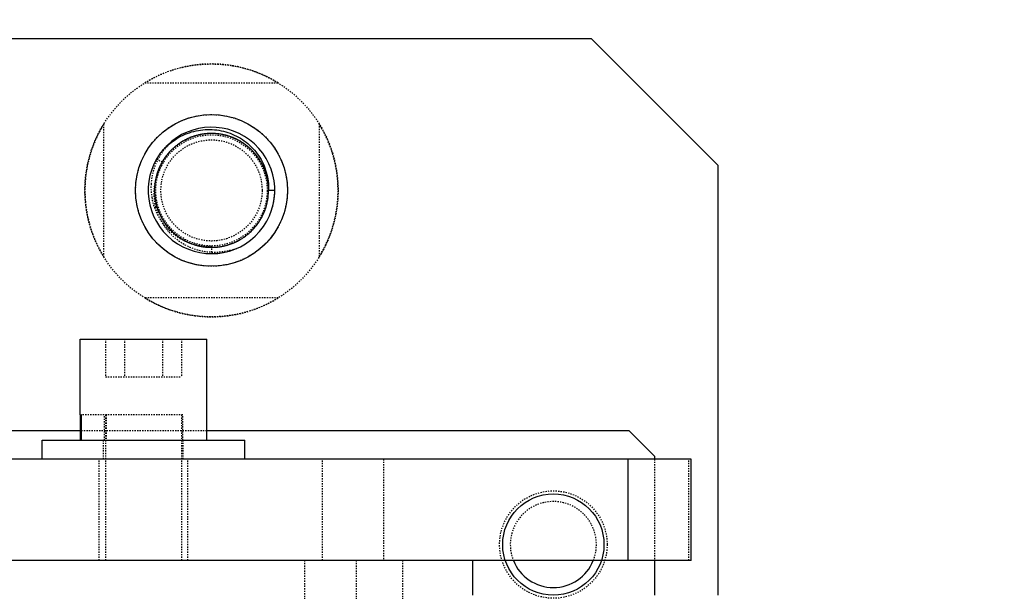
# Model space of a CAD drawing. Header units: millimetres. Extents: x -24622 to 2314, y -1603 to 2287.
# Tile 183 of 236: x 158 to 236, y 1466 to 1511. Entities that reach past the tile are written whole.
import ezdxf

# ---------------------------------------------------------------- set-up
doc = ezdxf.new("R2010")
doc.units = ezdxf.units.MM
doc.linetypes.add('HIDDEN', pattern=[0.2, 0.1, -0.1])
doc.layers.add('02___PRT_ALL_AXES', color=7, linetype='Continuous')
doc.layers.add('DEFAULT_2', color=8, linetype='HIDDEN')
doc.dimstyles.new('副本 22', dxfattribs={"dimtxt": 24, "dimasz": 12, "dimexe": 2.1, "dimexo": 2.7, "dimgap": 2, "dimtad": 0, "dimtxsty": 'Standard', "dimblk": 'OPEN30', "dimcen": 0, "dimclrd": 5, "dimclre": 3, "dimclrt": 256, "dimadec": 0, "dimazin": 2, "dimtm": 1e-09, "dimtfac": 0.6, "dimtofl": 0, "dimtmove": 0, "dimatfit": 3, "dimldrblk": 'OPEN30', "dimfxl": 0, "dimtolj": 1, "dimarcsym": 0})

# ---------------------------------------------------------------- blocks, each defined once
blk = doc.blocks.new('_Open30')
at = {"color": 0, "linetype": 'ByBlock', "lineweight": -2}
for p, q in [((-1, 0.2679), (0, 0)), ((0, 0), (-1, -0.2679)), ((0, 0), (-1, 0))]:
    blk.add_line(p, q, dxfattribs=at)
blk = doc.blocks.new('*D135')
at = {"color": 5, "linetype": 'ByBlock', "lineweight": -2}
blk.add_line((551.881, 1431.87), (544.85, 1441.594), dxfattribs=at)
at = {"layer": 'Defpoints', "color": 0, "linetype": 'ByBlock'}
for p in [(186.23, 1937.513), (537.818, 1451.318)]:
    blk.add_point(p, dxfattribs=at)
at = {"color": 5, "linetype": 'ByBlock', "lineweight": -2, "xscale": 12, "yscale": 12, "zscale": 12, "rotation": 125.8722434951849}
blk.add_blockref('_Open30', (537.818, 1451.318), dxfattribs=at)
at = {"linetype": 'ByBlock', "insert": (576.492, 1397.836), "char_height": 24, "attachment_point": 5, "rotation": 305.87224}
blk.add_mtext('\\A1;∅600', dxfattribs=at)

msp = doc.modelspace()

# ---------------------------------------------------------------- linework, layer by layer
at = {"color": 7, "linetype": 'Continuous'}
for p, q in [((21.024, 1509.415), (203.024, 1509.415)), ((203.024, 1509.415), (213.024, 1499.415)), ((213.024, 1499.415), (213.024, 1465.415)), ((178.024, 1497.415), (177.524, 1497.415)), ((162.648, 1485.665), (172.648, 1485.665)), ((162.648, 1479.665), (162.648, 1485.665)), ((172.648, 1477.665), (172.648, 1485.665)), ((162.648, 1479.665), (162.743, 1479.665)), ((162.669, 1477.665), (162.669, 1479.665)), ((162.743, 1479.665), (162.743, 1477.665)), ((162.669, 1478.415), (151.448, 1478.415)), ((206.024, 1478.415), (172.648, 1478.415)), ((208.024, 1476.415), (206.024, 1478.415)), ((159.648, 1477.665), (175.648, 1477.665)), ((159.648, 1476.165), (159.648, 1477.665)), ((175.648, 1476.165), (175.648, 1477.665)), ((210.901, 1476.165), (33.648, 1476.165)), ((205.901, 1476.165), (205.901, 1468.165)), ((208.024, 1476.415), (208.024, 1476.165)), ((210.901, 1468.165), (210.901, 1476.165)), ((210.901, 1468.165), (34.801, 1468.165)), ((193.648, 1468.165), (193.648, 1465.415)), ((208.024, 1468.165), (208.024, 1465.415))]:
    msp.add_line(p, q, dxfattribs=at)
msp.add_circle((200.024, 1469.415), 4, dxfattribs=at)
for centre, radius, start, end in [((362.024, 1694.415), 220, 180, 259.49575), ((362.024, 1694.415), 218, 191.27048, 259.40151), ((173.024, 1497.415), 5, 144, 135), ((172.883, 1497.273), 4.974, 138.09271, 141.71857), ((200.024, 1469.415), 3.4, 201.74724, 338.2522)]:
    msp.add_arc(centre, radius, start, end, dxfattribs=at)
at = {"color": 7, "linetype": 'Continuous', "start_tangent": (0.667901, 0.74425), "end_tangent": (-0.044167, -0.999024)}
msp.add_spline([(169.181, 1500.595), (170.296, 1501.521), (171.631, 1502.082), (173.072, 1502.226), (174.491, 1501.933), (175.755, 1501.227), (176.743, 1500.168), (177.355, 1498.855), (177.524, 1497.415)], degree=3, dxfattribs=at)
at = {"layer": '02___PRT_ALL_AXES', "color": 7, "linetype": 'Continuous'}
for centre, radius in [((362.024, 1694.415), 198), ((362.024, 1694.415), 195), ((173.024, 1497.415), 6)]:
    msp.add_circle(centre, radius, dxfattribs=at)
at = {"layer": '02___PRT_ALL_AXES', "color": 8, "linetype": 'HIDDEN'}
for centre, radius in [((173.024, 1497.415), 10), ((173.024, 1497.415), 4), ((200.024, 1469.415), 4.25)]:
    msp.add_circle(centre, radius, dxfattribs=at)
at = {"layer": 'DEFAULT_2', "color": 8, "linetype": 'HIDDEN'}
for p, q in [((167.756, 1505.915), (178.292, 1505.915)), ((164.524, 1492.148), (164.524, 1502.683)), ((181.524, 1502.683), (181.524, 1492.148)), ((168.694, 1499.915), (169.213, 1499.615)), ((173.024, 1493.015), (173.024, 1492.415)), ((178.292, 1488.915), (167.756, 1488.915)), ((164.648, 1485.665), (164.648, 1482.665)), ((166.148, 1485.665), (166.148, 1482.665)), ((169.148, 1485.665), (169.148, 1482.665)), ((170.648, 1485.665), (170.648, 1482.665)), ((164.648, 1482.665), (170.648, 1482.665)), ((170.748, 1479.665), (162.743, 1479.665)), ((164.581, 1477.665), (164.581, 1479.665)), ((164.648, 1479.665), (164.648, 1468.165)), ((164.704, 1479.665), (164.704, 1477.665)), ((170.648, 1479.665), (170.648, 1468.165)), ((170.748, 1477.665), (170.748, 1479.665)), ((172.648, 1478.415), (162.669, 1478.415)), ((164.498, 1476.165), (164.498, 1477.665)), ((170.798, 1476.165), (170.798, 1477.665)), ((164.148, 1468.165), (164.148, 1476.165)), ((171.148, 1468.165), (171.148, 1476.165)), ((181.786, 1468.165), (181.786, 1476.165)), ((186.604, 1476.165), (186.604, 1468.165)), ((208.024, 1476.165), (208.024, 1468.165)), ((210.719, 1468.165), (210.719, 1476.165)), ((180.36, 1468.165), (180.36, 1400.665)), ((184.451, 1468.165), (184.451, 1400.665)), ((188.125, 1400.665), (188.125, 1468.165))]:
    msp.add_line(p, q, dxfattribs=at)
for radius in [6, 4.4]:
    msp.add_circle((173.024, 1497.415), radius, dxfattribs=at)
for centre, radius, start, end in [((362.024, 1694.415), 220, 275.33797, 180), ((362.024, 1694.415), 198, 265.65525, 180), ((362.024, 1694.415), 191.7, 121.19562, 118.80438), ((362.024, 1694.415), 190.5, 120.85939, 299.24807), ((362.024, 1694.415), 192.5, 154.46914, 265.53086), ((362.024, 1694.415), 188, 188.13997, 291.86003), ((362.024, 1694.415), 190, 188.38173, 291.61827), ((173.024, 1497.415), 10, 58.21167, 121.78833), ((173.024, 1497.415), 10, 148.21167, 211.78833), ((173.024, 1497.415), 10, 328.21167, 31.78833), ((173.024, 1497.415), 5, 135, 144), ((172.916, 1497.205), 4.418, 150.27763, 152.22941), ((172.875, 1497.229), 4.371, 146.89919, 150.28061), ((172.957, 1497.184), 4.464, 152.2398, 163.24517), ((173.026, 1497.655), 4.783, 176.75237, 189.61674), ((172.995, 1497.42), 5.029, 344.57204, 359.171), ((173.08, 1497.415), 4.944, 359.19967, 359.99977), ((173.125, 1497.198), 4.635, 193.56782, 207.89708), ((173.143, 1497.21), 4.657, 207.91491, 213.14068), ((172.992, 1497.393), 4.961, 216.00219, 218.51026), ((173.25, 1497.495), 4.986, 287.14927, 287.83027), ((173.255, 1497.479), 4.97, 287.82858, 291.2639), ((173.024, 1497.415), 10, 238.21167, 301.78833), ((200.024, 1469.415), 3.4, 338.2522, 201.74724)]:
    msp.add_arc(centre, radius, start, end, dxfattribs=at)
for points, start_tangent, end_tangent in [([(177.524, 1497.415), (177.333, 1496.119), (176.777, 1494.932), (175.902, 1493.957), (174.784, 1493.274), (173.516, 1492.942), (172.206, 1492.99), (170.966, 1493.413), (169.901, 1494.176), (169.1, 1495.213), (168.632, 1496.437), (168.536, 1497.744), (168.821, 1499.023), (169.462, 1500.166), (170.405, 1501.075), (171.571, 1501.674), (172.86, 1501.912), (174.162, 1501.769), (175.368, 1501.257), (176.375, 1500.418), (177.098, 1499.325), (177.476, 1498.071), (177.476, 1496.76), (177.098, 1495.505), (176.375, 1494.413), (175.368, 1493.574), (174.162, 1493.062), (172.86, 1492.918), (171.571, 1493.156), (170.405, 1493.756), (169.462, 1494.665), (168.821, 1495.808), (168.536, 1497.087), (168.632, 1498.394), (169.1, 1499.618), (169.901, 1500.655), (170.966, 1501.417), (172.206, 1501.841), (173.516, 1501.888), (174.784, 1501.557), (175.902, 1500.874), (176.777, 1499.898), (177.333, 1498.712), (177.524, 1497.415), (177.333, 1496.119), (176.777, 1494.932), (175.902, 1493.957), (174.784, 1493.274), (173.516, 1492.942), (172.206, 1492.99), (170.966, 1493.413), (169.901, 1494.176), (169.1, 1495.213), (168.632, 1496.437), (168.536, 1497.744), (168.821, 1499.023), (169.462, 1500.166), (170.405, 1501.075), (171.571, 1501.674), (172.86, 1501.912), (174.162, 1501.769), (175.368, 1501.257), (176.375, 1500.418), (177.098, 1499.325), (177.476, 1498.071), (177.476, 1496.76), (177.098, 1495.505), (176.375, 1494.413), (175.368, 1493.574), (174.162, 1493.062), (172.86, 1492.918), (171.571, 1493.156), (170.405, 1493.756), (169.462, 1494.665), (168.821, 1495.808), (168.536, 1497.087), (168.632, 1498.394), (169.1, 1499.618), (169.901, 1500.655), (170.966, 1501.417), (172.206, 1501.841), (173.516, 1501.888), (174.784, 1501.557), (175.902, 1500.874), (176.777, 1499.898), (177.333, 1498.712), (177.524, 1497.415)], (0, -1), (0, -1)), ([(177.524, 1497.415), (177.333, 1496.119), (176.777, 1494.932), (175.902, 1493.957), (174.784, 1493.274), (173.516, 1492.942), (172.206, 1492.99), (170.966, 1493.413), (169.901, 1494.176), (169.1, 1495.213), (168.632, 1496.437), (168.536, 1497.744), (168.821, 1499.023), (169.462, 1500.166), (170.405, 1501.075), (171.571, 1501.674), (172.86, 1501.912), (174.162, 1501.769), (175.368, 1501.257), (176.375, 1500.418), (177.098, 1499.325), (177.476, 1498.071), (177.476, 1496.76), (177.098, 1495.505), (176.375, 1494.413), (175.368, 1493.574), (174.162, 1493.062), (172.86, 1492.918), (171.571, 1493.156), (170.405, 1493.756), (169.462, 1494.665), (168.821, 1495.808), (168.536, 1497.087), (168.632, 1498.394), (169.1, 1499.618), (169.901, 1500.655), (170.966, 1501.417), (172.206, 1501.841), (173.516, 1501.888), (174.784, 1501.557), (175.902, 1500.874), (176.777, 1499.898), (177.333, 1498.712), (177.524, 1497.415), (177.333, 1496.119), (176.777, 1494.932), (175.902, 1493.957), (174.784, 1493.274), (173.516, 1492.942), (172.206, 1492.99), (170.966, 1493.413), (169.901, 1494.176), (169.1, 1495.213), (168.632, 1496.437), (168.536, 1497.744), (168.821, 1499.023), (169.462, 1500.166), (170.405, 1501.075), (171.571, 1501.674), (172.86, 1501.912), (174.162, 1501.769), (175.368, 1501.257), (176.375, 1500.418), (177.098, 1499.325), (177.476, 1498.071), (177.476, 1496.76), (177.098, 1495.505), (176.375, 1494.413), (175.368, 1493.574), (174.162, 1493.062), (172.86, 1492.918), (171.571, 1493.156), (170.405, 1493.756), (169.462, 1494.665), (168.821, 1495.808), (168.536, 1497.087), (168.632, 1498.394), (169.1, 1499.618), (169.901, 1500.655), (170.966, 1501.417), (172.206, 1501.841), (173.516, 1501.888), (174.784, 1501.557), (175.902, 1500.874), (176.777, 1499.898), (177.333, 1498.712), (177.524, 1497.415)], (0, -1), (0, -1)), ([(177.524, 1497.415), (177.333, 1496.119), (176.777, 1494.932), (175.902, 1493.957), (174.784, 1493.274), (173.516, 1492.942), (172.206, 1492.99), (170.966, 1493.413), (169.901, 1494.176), (169.1, 1495.213), (168.632, 1496.437), (168.536, 1497.744), (168.821, 1499.023), (169.462, 1500.166), (170.405, 1501.075), (171.571, 1501.674), (172.86, 1501.912), (174.162, 1501.769), (175.368, 1501.257), (176.375, 1500.418), (177.098, 1499.325), (177.476, 1498.071), (177.476, 1496.76), (177.098, 1495.505), (176.375, 1494.413), (175.368, 1493.574), (174.162, 1493.062), (172.86, 1492.918), (171.571, 1493.156), (170.405, 1493.756), (169.462, 1494.665), (168.821, 1495.808), (168.536, 1497.087), (168.632, 1498.394), (169.1, 1499.618), (169.901, 1500.655), (170.966, 1501.417), (172.206, 1501.841), (173.516, 1501.888), (174.784, 1501.557), (175.902, 1500.874), (176.777, 1499.898), (177.333, 1498.712), (177.524, 1497.415), (177.333, 1496.119), (176.777, 1494.932), (175.902, 1493.957), (174.784, 1493.274), (173.516, 1492.942), (172.206, 1492.99), (170.966, 1493.413), (169.901, 1494.176), (169.1, 1495.213), (168.632, 1496.437), (168.536, 1497.744), (168.821, 1499.023), (169.462, 1500.166), (170.405, 1501.075), (171.571, 1501.674), (172.86, 1501.912), (174.162, 1501.769), (175.368, 1501.257), (176.375, 1500.418), (177.098, 1499.325), (177.476, 1498.071), (177.476, 1496.76), (177.098, 1495.505), (176.375, 1494.413), (175.368, 1493.574), (174.162, 1493.062), (172.86, 1492.918), (171.571, 1493.156), (170.405, 1493.756), (169.462, 1494.665), (168.821, 1495.808), (168.536, 1497.087), (168.632, 1498.394), (169.1, 1499.618), (169.901, 1500.655), (170.966, 1501.417), (172.206, 1501.841), (173.516, 1501.888), (174.784, 1501.557), (175.902, 1500.874), (176.777, 1499.898), (177.333, 1498.712), (177.524, 1497.415)], (0, -1), (0, -1)), ([(177.524, 1497.415), (177.333, 1496.119), (176.777, 1494.932), (175.902, 1493.957), (174.784, 1493.274), (173.516, 1492.942), (172.206, 1492.99), (170.966, 1493.413), (169.901, 1494.176), (169.1, 1495.213), (168.632, 1496.437), (168.536, 1497.744), (168.821, 1499.023), (169.462, 1500.166), (170.405, 1501.075), (171.571, 1501.674), (172.86, 1501.912), (174.162, 1501.769), (175.368, 1501.257), (176.375, 1500.418), (177.098, 1499.325), (177.476, 1498.071), (177.476, 1496.76), (177.098, 1495.505), (176.375, 1494.413), (175.368, 1493.574), (174.162, 1493.062), (172.86, 1492.918), (171.571, 1493.156), (170.405, 1493.756), (169.462, 1494.665), (168.821, 1495.808), (168.536, 1497.087), (168.632, 1498.394), (169.1, 1499.618), (169.901, 1500.655), (170.966, 1501.417), (172.206, 1501.841), (173.516, 1501.888), (174.784, 1501.557), (175.902, 1500.874), (176.777, 1499.898), (177.333, 1498.712), (177.524, 1497.415), (177.333, 1496.119), (176.777, 1494.932), (175.902, 1493.957), (174.784, 1493.274), (173.516, 1492.942), (172.206, 1492.99), (170.966, 1493.413), (169.901, 1494.176), (169.1, 1495.213), (168.632, 1496.437), (168.536, 1497.744), (168.821, 1499.023), (169.462, 1500.166), (170.405, 1501.075), (171.571, 1501.674), (172.86, 1501.912), (174.162, 1501.769), (175.368, 1501.257), (176.375, 1500.418), (177.098, 1499.325), (177.476, 1498.071), (177.476, 1496.76), (177.098, 1495.505), (176.375, 1494.413), (175.368, 1493.574), (174.162, 1493.062), (172.86, 1492.918), (171.571, 1493.156), (170.405, 1493.756), (169.462, 1494.665), (168.821, 1495.808), (168.536, 1497.087), (168.632, 1498.394), (169.1, 1499.618), (169.901, 1500.655), (170.966, 1501.417), (172.206, 1501.841), (173.516, 1501.888), (174.784, 1501.557), (175.902, 1500.874), (176.777, 1499.898), (177.333, 1498.712), (177.524, 1497.415)], (0, -1), (0, -1)), ([(177.524, 1497.415), (177.333, 1496.119), (176.777, 1494.932), (175.902, 1493.957), (174.784, 1493.274), (173.516, 1492.942), (172.206, 1492.99), (170.966, 1493.413), (169.901, 1494.176), (169.1, 1495.213), (168.632, 1496.437), (168.536, 1497.744), (168.821, 1499.023), (169.462, 1500.166), (170.405, 1501.075), (171.571, 1501.674), (172.86, 1501.912), (174.162, 1501.769), (175.368, 1501.257), (176.375, 1500.418), (177.098, 1499.325), (177.476, 1498.071), (177.476, 1496.76), (177.098, 1495.505), (176.375, 1494.413), (175.368, 1493.574), (174.162, 1493.062), (172.86, 1492.918), (171.571, 1493.156), (170.405, 1493.756), (169.462, 1494.665), (168.821, 1495.808), (168.536, 1497.087), (168.632, 1498.394), (169.1, 1499.618), (169.901, 1500.655), (170.966, 1501.417), (172.206, 1501.841), (173.516, 1501.888), (174.784, 1501.557), (175.902, 1500.874), (176.777, 1499.898), (177.333, 1498.712), (177.524, 1497.415), (177.333, 1496.119), (176.777, 1494.932), (175.902, 1493.957), (174.784, 1493.274), (173.516, 1492.942), (172.206, 1492.99), (170.966, 1493.413), (169.901, 1494.176), (169.1, 1495.213), (168.632, 1496.437), (168.536, 1497.744), (168.821, 1499.023), (169.462, 1500.166), (170.405, 1501.075), (171.571, 1501.674), (172.86, 1501.912), (174.162, 1501.769), (175.368, 1501.257), (176.375, 1500.418), (177.098, 1499.325), (177.476, 1498.071), (177.476, 1496.76), (177.098, 1495.505), (176.375, 1494.413), (175.368, 1493.574), (174.162, 1493.062), (172.86, 1492.918), (171.571, 1493.156), (170.405, 1493.756), (169.462, 1494.665), (168.821, 1495.808), (168.536, 1497.087), (168.632, 1498.394), (169.1, 1499.618), (169.901, 1500.655), (170.966, 1501.417), (172.206, 1501.841), (173.516, 1501.888), (174.784, 1501.557), (175.902, 1500.874), (176.777, 1499.898), (177.333, 1498.712), (177.524, 1497.415)], (0, -1), (0, -1)), ([(177.524, 1497.415), (177.333, 1496.119), (176.777, 1494.932), (175.902, 1493.957), (174.784, 1493.274), (173.516, 1492.942), (172.206, 1492.99), (170.966, 1493.413), (169.901, 1494.176), (169.1, 1495.213), (168.632, 1496.437), (168.536, 1497.744), (168.821, 1499.023), (169.462, 1500.166), (170.405, 1501.075), (171.571, 1501.674), (172.86, 1501.912), (174.162, 1501.769), (175.368, 1501.257), (176.375, 1500.418), (177.098, 1499.325), (177.476, 1498.071), (177.476, 1496.76), (177.098, 1495.505), (176.375, 1494.413), (175.368, 1493.574), (174.162, 1493.062), (172.86, 1492.918), (171.571, 1493.156), (170.405, 1493.756), (169.462, 1494.665), (168.821, 1495.808), (168.536, 1497.087), (168.632, 1498.394), (169.1, 1499.618), (169.901, 1500.655), (170.966, 1501.417), (172.206, 1501.841), (173.516, 1501.888), (174.784, 1501.557), (175.902, 1500.874), (176.777, 1499.898), (177.333, 1498.712), (177.524, 1497.415), (177.333, 1496.119), (176.777, 1494.932), (175.902, 1493.957), (174.784, 1493.274), (173.516, 1492.942), (172.206, 1492.99), (170.966, 1493.413), (169.901, 1494.176), (169.1, 1495.213), (168.632, 1496.437), (168.536, 1497.744), (168.821, 1499.023), (169.462, 1500.166), (170.405, 1501.075), (171.571, 1501.674), (172.86, 1501.912), (174.162, 1501.769), (175.368, 1501.257), (176.375, 1500.418), (177.098, 1499.325), (177.476, 1498.071), (177.476, 1496.76), (177.098, 1495.505), (176.375, 1494.413), (175.368, 1493.574), (174.162, 1493.062), (172.86, 1492.918), (171.571, 1493.156), (170.405, 1493.756), (169.462, 1494.665), (168.821, 1495.808), (168.536, 1497.087), (168.632, 1498.394), (169.1, 1499.618), (169.901, 1500.655), (170.966, 1501.417), (172.206, 1501.841), (173.516, 1501.888), (174.784, 1501.557), (175.902, 1500.874), (176.777, 1499.898), (177.333, 1498.712), (177.524, 1497.415)], (0, -1), (0, -1)), ([(177.524, 1497.415), (177.333, 1496.119), (176.777, 1494.932), (175.902, 1493.957), (174.784, 1493.274), (173.516, 1492.942), (172.206, 1492.99), (170.966, 1493.413), (169.901, 1494.176), (169.1, 1495.213), (168.632, 1496.437), (168.536, 1497.744), (168.821, 1499.023), (169.462, 1500.166), (170.405, 1501.075), (171.571, 1501.674), (172.86, 1501.912), (174.162, 1501.769), (175.368, 1501.257), (176.375, 1500.418), (177.098, 1499.325), (177.476, 1498.071), (177.476, 1496.76), (177.098, 1495.505), (176.375, 1494.413), (175.368, 1493.574), (174.162, 1493.062), (172.86, 1492.918), (171.571, 1493.156), (170.405, 1493.756), (169.462, 1494.665), (168.821, 1495.808), (168.536, 1497.087), (168.632, 1498.394), (169.1, 1499.618), (169.901, 1500.655), (170.966, 1501.417), (172.206, 1501.841), (173.516, 1501.888), (174.784, 1501.557), (175.902, 1500.874), (176.777, 1499.898), (177.333, 1498.712), (177.524, 1497.415), (177.333, 1496.119), (176.777, 1494.932), (175.902, 1493.957), (174.784, 1493.274), (173.516, 1492.942), (172.206, 1492.99), (170.966, 1493.413), (169.901, 1494.176), (169.1, 1495.213), (168.632, 1496.437), (168.536, 1497.744), (168.821, 1499.023), (169.462, 1500.166), (170.405, 1501.075), (171.571, 1501.674), (172.86, 1501.912), (174.162, 1501.769), (175.368, 1501.257), (176.375, 1500.418), (177.098, 1499.325), (177.476, 1498.071), (177.476, 1496.76), (177.098, 1495.505), (176.375, 1494.413), (175.368, 1493.574), (174.162, 1493.062), (172.86, 1492.918), (171.571, 1493.156), (170.405, 1493.756), (169.462, 1494.665), (168.821, 1495.808), (168.536, 1497.087), (168.632, 1498.394), (169.1, 1499.618), (169.901, 1500.655), (170.966, 1501.417), (172.206, 1501.841), (173.516, 1501.888), (174.784, 1501.557), (175.902, 1500.874), (176.777, 1499.898), (177.333, 1498.712), (177.524, 1497.415)], (0, -1), (0, -1)), ([(177.524, 1497.415), (177.333, 1496.119), (176.777, 1494.932), (175.902, 1493.957), (174.784, 1493.274), (173.516, 1492.942), (172.206, 1492.99), (170.966, 1493.413), (169.901, 1494.176), (169.1, 1495.213), (168.632, 1496.437), (168.536, 1497.744), (168.821, 1499.023), (169.462, 1500.166), (170.405, 1501.075), (171.571, 1501.674), (172.86, 1501.912), (174.162, 1501.769), (175.368, 1501.257), (176.375, 1500.418), (177.098, 1499.325), (177.476, 1498.071), (177.476, 1496.76), (177.098, 1495.505), (176.375, 1494.413), (175.368, 1493.574), (174.162, 1493.062), (172.86, 1492.918), (171.571, 1493.156), (170.405, 1493.756), (169.462, 1494.665), (168.821, 1495.808), (168.536, 1497.087), (168.632, 1498.394), (169.1, 1499.618), (169.901, 1500.655), (170.966, 1501.417), (172.206, 1501.841), (173.516, 1501.888), (174.784, 1501.557), (175.902, 1500.874), (176.777, 1499.898), (177.333, 1498.712), (177.524, 1497.415), (177.333, 1496.119), (176.777, 1494.932), (175.902, 1493.957), (174.784, 1493.274), (173.516, 1492.942), (172.206, 1492.99), (170.966, 1493.413), (169.901, 1494.176), (169.1, 1495.213), (168.632, 1496.437), (168.536, 1497.744), (168.821, 1499.023), (169.462, 1500.166), (170.405, 1501.075), (171.571, 1501.674), (172.86, 1501.912), (174.162, 1501.769), (175.368, 1501.257), (176.375, 1500.418), (177.098, 1499.325), (177.476, 1498.071), (177.476, 1496.76), (177.098, 1495.505), (176.375, 1494.413), (175.368, 1493.574), (174.162, 1493.062), (172.86, 1492.918), (171.571, 1493.156), (170.405, 1493.756), (169.462, 1494.665), (168.821, 1495.808), (168.536, 1497.087), (168.632, 1498.394), (169.1, 1499.618), (169.901, 1500.655), (170.966, 1501.417), (172.206, 1501.841), (173.516, 1501.888), (174.784, 1501.557), (175.902, 1500.874), (176.777, 1499.898), (177.333, 1498.712), (177.524, 1497.415)], (0, -1), (0, -1)), ([(177.524, 1497.415), (177.333, 1496.119), (176.777, 1494.932), (175.902, 1493.957), (174.784, 1493.274), (173.516, 1492.942), (172.206, 1492.99), (170.966, 1493.413), (169.901, 1494.176), (169.1, 1495.213), (168.632, 1496.437), (168.536, 1497.744), (168.821, 1499.023), (169.462, 1500.166), (170.405, 1501.075), (171.571, 1501.674), (172.86, 1501.912), (174.162, 1501.769), (175.368, 1501.257), (176.375, 1500.418), (177.098, 1499.325), (177.476, 1498.071), (177.476, 1496.76), (177.098, 1495.505), (176.375, 1494.413), (175.368, 1493.574), (174.162, 1493.062), (172.86, 1492.918), (171.571, 1493.156), (170.405, 1493.756), (169.462, 1494.665), (168.821, 1495.808), (168.536, 1497.087), (168.632, 1498.394), (169.1, 1499.618), (169.901, 1500.655), (170.966, 1501.417), (172.206, 1501.841), (173.516, 1501.888), (174.784, 1501.557), (175.902, 1500.874), (176.777, 1499.898), (177.333, 1498.712), (177.524, 1497.415), (177.333, 1496.119), (176.777, 1494.932), (175.902, 1493.957), (174.784, 1493.274), (173.516, 1492.942), (172.206, 1492.99), (170.966, 1493.413), (169.901, 1494.176), (169.1, 1495.213), (168.632, 1496.437), (168.536, 1497.744), (168.821, 1499.023), (169.462, 1500.166), (170.405, 1501.075), (171.571, 1501.674), (172.86, 1501.912), (174.162, 1501.769), (175.368, 1501.257), (176.375, 1500.418), (177.098, 1499.325), (177.476, 1498.071), (177.476, 1496.76), (177.098, 1495.505), (176.375, 1494.413), (175.368, 1493.574), (174.162, 1493.062), (172.86, 1492.918), (171.571, 1493.156), (170.405, 1493.756), (169.462, 1494.665), (168.821, 1495.808), (168.536, 1497.087), (168.632, 1498.394), (169.1, 1499.618), (169.901, 1500.655), (170.966, 1501.417), (172.206, 1501.841), (173.516, 1501.888), (174.784, 1501.557), (175.902, 1500.874), (176.777, 1499.898), (177.333, 1498.712), (177.524, 1497.415)], (0, -1), (0, -1)), ([(177.524, 1497.415), (177.333, 1496.119), (176.777, 1494.932), (175.902, 1493.957), (174.784, 1493.274), (173.516, 1492.942), (172.206, 1492.99), (170.966, 1493.413), (169.901, 1494.176), (169.1, 1495.213), (168.632, 1496.437), (168.536, 1497.744), (168.821, 1499.023), (169.462, 1500.166), (170.405, 1501.075), (171.571, 1501.674), (172.86, 1501.912), (174.162, 1501.769), (175.368, 1501.257), (176.375, 1500.418), (177.098, 1499.325), (177.476, 1498.071), (177.476, 1496.76), (177.098, 1495.505), (176.375, 1494.413), (175.368, 1493.574), (174.162, 1493.062), (172.86, 1492.918), (171.571, 1493.156), (170.405, 1493.756), (169.462, 1494.665), (168.821, 1495.808), (168.536, 1497.087), (168.632, 1498.394), (169.1, 1499.618), (169.901, 1500.655), (170.966, 1501.417), (172.206, 1501.841), (173.516, 1501.888), (174.784, 1501.557), (175.902, 1500.874), (176.777, 1499.898), (177.333, 1498.712), (177.524, 1497.415), (177.333, 1496.119), (176.777, 1494.932), (175.902, 1493.957), (174.784, 1493.274), (173.516, 1492.942), (172.206, 1492.99), (170.966, 1493.413), (169.901, 1494.176), (169.1, 1495.213), (168.632, 1496.437), (168.536, 1497.744), (168.821, 1499.023), (169.462, 1500.166), (170.405, 1501.075), (171.571, 1501.674), (172.86, 1501.912), (174.162, 1501.769), (175.368, 1501.257), (176.375, 1500.418), (177.098, 1499.325), (177.476, 1498.071), (177.476, 1496.76), (177.098, 1495.505), (176.375, 1494.413), (175.368, 1493.574), (174.162, 1493.062), (172.86, 1492.918), (171.571, 1493.156), (170.405, 1493.756), (169.462, 1494.665), (168.821, 1495.808), (168.536, 1497.087), (168.632, 1498.394), (169.1, 1499.618), (169.901, 1500.655), (170.966, 1501.417), (172.206, 1501.841), (173.516, 1501.888), (174.784, 1501.557), (175.902, 1500.874), (176.777, 1499.898), (177.333, 1498.712), (177.524, 1497.415)], (0, -1), (0, -1)), ([(177.524, 1497.415), (177.333, 1496.119), (176.777, 1494.932), (175.902, 1493.957), (174.784, 1493.274), (173.516, 1492.942), (172.206, 1492.99), (170.966, 1493.413), (169.901, 1494.176), (169.1, 1495.213), (168.632, 1496.437), (168.536, 1497.744), (168.821, 1499.023), (169.462, 1500.166), (170.405, 1501.075), (171.571, 1501.674), (172.86, 1501.912), (174.162, 1501.769), (175.368, 1501.257), (176.375, 1500.418), (177.098, 1499.325), (177.476, 1498.071), (177.476, 1496.76), (177.098, 1495.505), (176.375, 1494.413), (175.368, 1493.574), (174.162, 1493.062), (172.86, 1492.918), (171.571, 1493.156), (170.405, 1493.756), (169.462, 1494.665), (168.821, 1495.808), (168.536, 1497.087), (168.632, 1498.394), (169.1, 1499.618), (169.901, 1500.655), (170.966, 1501.417), (172.206, 1501.841), (173.516, 1501.888), (174.784, 1501.557), (175.902, 1500.874), (176.777, 1499.898), (177.333, 1498.712), (177.524, 1497.415), (177.333, 1496.119), (176.777, 1494.932), (175.902, 1493.957), (174.784, 1493.274), (173.516, 1492.942), (172.206, 1492.99), (170.966, 1493.413), (169.901, 1494.176), (169.1, 1495.213), (168.632, 1496.437), (168.536, 1497.744), (168.821, 1499.023), (169.462, 1500.166), (170.405, 1501.075), (171.571, 1501.674), (172.86, 1501.912), (174.162, 1501.769), (175.368, 1501.257), (176.375, 1500.418), (177.098, 1499.325), (177.476, 1498.071), (177.476, 1496.76), (177.098, 1495.505), (176.375, 1494.413), (175.368, 1493.574), (174.162, 1493.062), (172.86, 1492.918), (171.571, 1493.156), (170.405, 1493.756), (169.462, 1494.665), (168.821, 1495.808), (168.536, 1497.087), (168.632, 1498.394), (169.1, 1499.618), (169.901, 1500.655), (170.966, 1501.417), (172.206, 1501.841), (173.516, 1501.888), (174.784, 1501.557), (175.902, 1500.874), (176.777, 1499.898), (177.333, 1498.712), (177.524, 1497.415)], (0, -1), (0, -1)), ([(177.524, 1497.415), (177.333, 1496.119), (176.777, 1494.932), (175.902, 1493.957), (174.784, 1493.274), (173.516, 1492.942), (172.206, 1492.99), (170.966, 1493.413), (169.901, 1494.176), (169.1, 1495.213), (168.632, 1496.437), (168.536, 1497.744), (168.821, 1499.023), (169.462, 1500.166), (170.405, 1501.075), (171.571, 1501.674), (172.86, 1501.912), (174.162, 1501.769), (175.368, 1501.257), (176.375, 1500.418), (177.098, 1499.325), (177.476, 1498.071), (177.476, 1496.76), (177.098, 1495.505), (176.375, 1494.413), (175.368, 1493.574), (174.162, 1493.062), (172.86, 1492.918), (171.571, 1493.156), (170.405, 1493.756), (169.462, 1494.665), (168.821, 1495.808), (168.536, 1497.087), (168.632, 1498.394), (169.1, 1499.618), (169.901, 1500.655), (170.966, 1501.417), (172.206, 1501.841), (173.516, 1501.888), (174.784, 1501.557), (175.902, 1500.874), (176.777, 1499.898), (177.333, 1498.712), (177.524, 1497.415), (177.333, 1496.119), (176.777, 1494.932), (175.902, 1493.957), (174.784, 1493.274), (173.516, 1492.942), (172.206, 1492.99), (170.966, 1493.413), (169.901, 1494.176), (169.1, 1495.213), (168.632, 1496.437), (168.536, 1497.744), (168.821, 1499.023), (169.462, 1500.166), (170.405, 1501.075), (171.571, 1501.674), (172.86, 1501.912), (174.162, 1501.769), (175.368, 1501.257), (176.375, 1500.418), (177.098, 1499.325), (177.476, 1498.071), (177.476, 1496.76), (177.098, 1495.505), (176.375, 1494.413), (175.368, 1493.574), (174.162, 1493.062), (172.86, 1492.918), (171.571, 1493.156), (170.405, 1493.756), (169.462, 1494.665), (168.821, 1495.808), (168.536, 1497.087), (168.632, 1498.394), (169.1, 1499.618), (169.901, 1500.655), (170.966, 1501.417), (172.206, 1501.841), (173.516, 1501.888), (174.784, 1501.557), (175.902, 1500.874), (176.777, 1499.898), (177.333, 1498.712), (177.524, 1497.415)], (0, -1), (0, -1)), ([(177.524, 1497.415), (177.333, 1496.119), (176.777, 1494.932), (175.902, 1493.957), (174.784, 1493.274), (173.516, 1492.942), (172.206, 1492.99), (170.966, 1493.413), (169.901, 1494.176), (169.1, 1495.213), (168.632, 1496.437), (168.536, 1497.744), (168.821, 1499.023), (169.462, 1500.166), (170.405, 1501.075), (171.571, 1501.674), (172.86, 1501.912), (174.162, 1501.769), (175.368, 1501.257), (176.375, 1500.418), (177.098, 1499.325), (177.476, 1498.071), (177.476, 1496.76), (177.098, 1495.505), (176.375, 1494.413), (175.368, 1493.574), (174.162, 1493.062), (172.86, 1492.918), (171.571, 1493.156), (170.405, 1493.756), (169.462, 1494.665), (168.821, 1495.808), (168.536, 1497.087), (168.632, 1498.394), (169.1, 1499.618), (169.901, 1500.655), (170.966, 1501.417), (172.206, 1501.841), (173.516, 1501.888), (174.784, 1501.557), (175.902, 1500.874), (176.777, 1499.898), (177.333, 1498.712), (177.524, 1497.415), (177.333, 1496.119), (176.777, 1494.932), (175.902, 1493.957), (174.784, 1493.274), (173.516, 1492.942), (172.206, 1492.99), (170.966, 1493.413), (169.901, 1494.176), (169.1, 1495.213), (168.632, 1496.437), (168.536, 1497.744), (168.821, 1499.023), (169.462, 1500.166), (170.405, 1501.075), (171.571, 1501.674), (172.86, 1501.912), (174.162, 1501.769), (175.368, 1501.257), (176.375, 1500.418), (177.098, 1499.325), (177.476, 1498.071), (177.476, 1496.76), (177.098, 1495.505), (176.375, 1494.413), (175.368, 1493.574), (174.162, 1493.062), (172.86, 1492.918), (171.571, 1493.156), (170.405, 1493.756), (169.462, 1494.665), (168.821, 1495.808), (168.536, 1497.087), (168.632, 1498.394), (169.1, 1499.618), (169.901, 1500.655), (170.966, 1501.417), (172.206, 1501.841), (173.516, 1501.888), (174.784, 1501.557), (175.902, 1500.874), (176.777, 1499.898), (177.333, 1498.712), (177.524, 1497.415)], (0, -1), (0, -1)), ([(177.524, 1497.415), (177.333, 1496.119), (176.777, 1494.932), (175.902, 1493.957), (174.784, 1493.274), (173.516, 1492.942), (172.206, 1492.99), (170.966, 1493.413), (169.901, 1494.176), (169.1, 1495.213), (168.632, 1496.437), (168.536, 1497.744), (168.821, 1499.023), (169.462, 1500.166), (170.405, 1501.075), (171.571, 1501.674), (172.86, 1501.912), (174.162, 1501.769), (175.368, 1501.257), (176.375, 1500.418), (177.098, 1499.325), (177.476, 1498.071), (177.476, 1496.76), (177.098, 1495.505), (176.375, 1494.413), (175.368, 1493.574), (174.162, 1493.062), (172.86, 1492.918), (171.571, 1493.156), (170.405, 1493.756), (169.462, 1494.665), (168.821, 1495.808), (168.536, 1497.087), (168.632, 1498.394), (169.1, 1499.618), (169.901, 1500.655), (170.966, 1501.417), (172.206, 1501.841), (173.516, 1501.888), (174.784, 1501.557), (175.902, 1500.874), (176.777, 1499.898), (177.333, 1498.712), (177.524, 1497.415), (177.333, 1496.119), (176.777, 1494.932), (175.902, 1493.957), (174.784, 1493.274), (173.516, 1492.942), (172.206, 1492.99), (170.966, 1493.413), (169.901, 1494.176), (169.1, 1495.213), (168.632, 1496.437), (168.536, 1497.744), (168.821, 1499.023), (169.462, 1500.166), (170.405, 1501.075), (171.571, 1501.674), (172.86, 1501.912), (174.162, 1501.769), (175.368, 1501.257), (176.375, 1500.418), (177.098, 1499.325), (177.476, 1498.071), (177.476, 1496.76), (177.098, 1495.505), (176.375, 1494.413), (175.368, 1493.574), (174.162, 1493.062), (172.86, 1492.918), (171.571, 1493.156), (170.405, 1493.756), (169.462, 1494.665), (168.821, 1495.808), (168.536, 1497.087), (168.632, 1498.394), (169.1, 1499.618), (169.901, 1500.655), (170.966, 1501.417), (172.206, 1501.841), (173.516, 1501.888), (174.784, 1501.557), (175.902, 1500.874), (176.777, 1499.898), (177.333, 1498.712), (177.524, 1497.415)], (0, -1), (0, -1)), ([(177.524, 1497.415), (177.333, 1496.119), (176.777, 1494.932), (175.902, 1493.957), (174.784, 1493.274), (173.516, 1492.942), (172.206, 1492.99), (170.966, 1493.413), (169.901, 1494.176), (169.1, 1495.213), (168.632, 1496.437), (168.536, 1497.744), (168.821, 1499.023), (169.462, 1500.166), (170.405, 1501.075), (171.571, 1501.674), (172.86, 1501.912), (174.162, 1501.769), (175.368, 1501.257), (176.375, 1500.418), (177.098, 1499.325), (177.476, 1498.071), (177.476, 1496.76), (177.098, 1495.505), (176.375, 1494.413), (175.368, 1493.574), (174.162, 1493.062), (172.86, 1492.918), (171.571, 1493.156), (170.405, 1493.756), (169.462, 1494.665), (168.821, 1495.808), (168.536, 1497.087), (168.632, 1498.394), (169.1, 1499.618), (169.901, 1500.655), (170.966, 1501.417), (172.206, 1501.841), (173.516, 1501.888), (174.784, 1501.557), (175.902, 1500.874), (176.777, 1499.898), (177.333, 1498.712), (177.524, 1497.415), (177.333, 1496.119), (176.777, 1494.932), (175.902, 1493.957), (174.784, 1493.274), (173.516, 1492.942), (172.206, 1492.99), (170.966, 1493.413), (169.901, 1494.176), (169.1, 1495.213), (168.632, 1496.437), (168.536, 1497.744), (168.821, 1499.023), (169.462, 1500.166), (170.405, 1501.075), (171.571, 1501.674), (172.86, 1501.912), (174.162, 1501.769), (175.368, 1501.257), (176.375, 1500.418), (177.098, 1499.325), (177.476, 1498.071), (177.476, 1496.76), (177.098, 1495.505), (176.375, 1494.413), (175.368, 1493.574), (174.162, 1493.062), (172.86, 1492.918), (171.571, 1493.156), (170.405, 1493.756), (169.462, 1494.665), (168.821, 1495.808), (168.536, 1497.087), (168.632, 1498.394), (169.1, 1499.618), (169.901, 1500.655), (170.966, 1501.417), (172.206, 1501.841), (173.516, 1501.888), (174.784, 1501.557), (175.902, 1500.874), (176.777, 1499.898), (177.333, 1498.712), (177.524, 1497.415)], (0, -1), (0, -1)), ([(177.524, 1497.415), (177.333, 1496.119), (176.777, 1494.932), (175.902, 1493.957), (174.784, 1493.274), (173.516, 1492.942), (172.206, 1492.99), (170.966, 1493.413), (169.901, 1494.176), (169.1, 1495.213), (168.632, 1496.437), (168.536, 1497.744), (168.821, 1499.023), (169.462, 1500.166), (170.405, 1501.075), (171.571, 1501.674), (172.86, 1501.912), (174.162, 1501.769), (175.368, 1501.257), (176.375, 1500.418), (177.098, 1499.325), (177.476, 1498.071), (177.476, 1496.76), (177.098, 1495.505), (176.375, 1494.413), (175.368, 1493.574), (174.162, 1493.062), (172.86, 1492.918), (171.571, 1493.156), (170.405, 1493.756), (169.462, 1494.665), (168.821, 1495.808), (168.536, 1497.087), (168.632, 1498.394), (169.1, 1499.618), (169.901, 1500.655), (170.966, 1501.417), (172.206, 1501.841), (173.516, 1501.888), (174.784, 1501.557), (175.902, 1500.874), (176.777, 1499.898), (177.333, 1498.712), (177.524, 1497.415), (177.333, 1496.119), (176.777, 1494.932), (175.902, 1493.957), (174.784, 1493.274), (173.516, 1492.942), (172.206, 1492.99), (170.966, 1493.413), (169.901, 1494.176), (169.1, 1495.213), (168.632, 1496.437), (168.536, 1497.744), (168.821, 1499.023), (169.462, 1500.166), (170.405, 1501.075), (171.571, 1501.674), (172.86, 1501.912), (174.162, 1501.769), (175.368, 1501.257), (176.375, 1500.418), (177.098, 1499.325), (177.476, 1498.071), (177.476, 1496.76), (177.098, 1495.505), (176.375, 1494.413), (175.368, 1493.574), (174.162, 1493.062), (172.86, 1492.918), (171.571, 1493.156), (170.405, 1493.756), (169.462, 1494.665), (168.821, 1495.808), (168.536, 1497.087), (168.632, 1498.394), (169.1, 1499.618), (169.901, 1500.655), (170.966, 1501.417), (172.206, 1501.841), (173.516, 1501.888), (174.784, 1501.557), (175.902, 1500.874), (176.777, 1499.898), (177.333, 1498.712), (177.524, 1497.415)], (0, -1), (0, -1)), ([(177.524, 1497.415), (177.333, 1496.119), (176.777, 1494.932), (175.902, 1493.957), (174.784, 1493.274), (173.516, 1492.942), (172.206, 1492.99), (170.966, 1493.413), (169.901, 1494.176), (169.1, 1495.213), (168.632, 1496.437), (168.536, 1497.744), (168.821, 1499.023), (169.462, 1500.166), (170.405, 1501.075), (171.571, 1501.674), (172.86, 1501.912), (174.162, 1501.769), (175.368, 1501.257), (176.375, 1500.418), (177.098, 1499.325), (177.476, 1498.071), (177.476, 1496.76), (177.098, 1495.505), (176.375, 1494.413), (175.368, 1493.574), (174.162, 1493.062), (172.86, 1492.918), (171.571, 1493.156), (170.405, 1493.756), (169.462, 1494.665), (168.821, 1495.808), (168.536, 1497.087), (168.632, 1498.394), (169.1, 1499.618), (169.901, 1500.655), (170.966, 1501.417), (172.206, 1501.841), (173.516, 1501.888), (174.784, 1501.557), (175.902, 1500.874), (176.777, 1499.898), (177.333, 1498.712), (177.524, 1497.415), (177.333, 1496.119), (176.777, 1494.932), (175.902, 1493.957), (174.784, 1493.274), (173.516, 1492.942), (172.206, 1492.99), (170.966, 1493.413), (169.901, 1494.176), (169.1, 1495.213), (168.632, 1496.437), (168.536, 1497.744), (168.821, 1499.023), (169.462, 1500.166), (170.405, 1501.075), (171.571, 1501.674), (172.86, 1501.912), (174.162, 1501.769), (175.368, 1501.257), (176.375, 1500.418), (177.098, 1499.325), (177.476, 1498.071), (177.476, 1496.76), (177.098, 1495.505), (176.375, 1494.413), (175.368, 1493.574), (174.162, 1493.062), (172.86, 1492.918), (171.571, 1493.156), (170.405, 1493.756), (169.462, 1494.665), (168.821, 1495.808), (168.536, 1497.087), (168.632, 1498.394), (169.1, 1499.618), (169.901, 1500.655), (170.966, 1501.417), (172.206, 1501.841), (173.516, 1501.888), (174.784, 1501.557), (175.902, 1500.874), (176.777, 1499.898), (177.333, 1498.712), (177.524, 1497.415)], (0, -1), (0, -1)), ([(177.524, 1497.415), (177.333, 1496.119), (176.777, 1494.932), (175.902, 1493.957), (174.784, 1493.274), (173.516, 1492.942), (172.206, 1492.99), (170.966, 1493.413), (169.901, 1494.176), (169.1, 1495.213), (168.632, 1496.437), (168.536, 1497.744), (168.821, 1499.023), (169.462, 1500.166), (170.405, 1501.075), (171.571, 1501.674), (172.86, 1501.912), (174.162, 1501.769), (175.368, 1501.257), (176.375, 1500.418), (177.098, 1499.325), (177.476, 1498.071), (177.476, 1496.76), (177.098, 1495.505), (176.375, 1494.413), (175.368, 1493.574), (174.162, 1493.062), (172.86, 1492.918), (171.571, 1493.156), (170.405, 1493.756), (169.462, 1494.665), (168.821, 1495.808), (168.536, 1497.087), (168.632, 1498.394), (169.1, 1499.618), (169.901, 1500.655), (170.966, 1501.417), (172.206, 1501.841), (173.516, 1501.888), (174.784, 1501.557), (175.902, 1500.874), (176.777, 1499.898), (177.333, 1498.712), (177.524, 1497.415), (177.333, 1496.119), (176.777, 1494.932), (175.902, 1493.957), (174.784, 1493.274), (173.516, 1492.942), (172.206, 1492.99), (170.966, 1493.413), (169.901, 1494.176), (169.1, 1495.213), (168.632, 1496.437), (168.536, 1497.744), (168.821, 1499.023), (169.462, 1500.166), (170.405, 1501.075), (171.571, 1501.674), (172.86, 1501.912), (174.162, 1501.769), (175.368, 1501.257), (176.375, 1500.418), (177.098, 1499.325), (177.476, 1498.071), (177.476, 1496.76), (177.098, 1495.505), (176.375, 1494.413), (175.368, 1493.574), (174.162, 1493.062), (172.86, 1492.918), (171.571, 1493.156), (170.405, 1493.756), (169.462, 1494.665), (168.821, 1495.808), (168.536, 1497.087), (168.632, 1498.394), (169.1, 1499.618), (169.901, 1500.655), (170.966, 1501.417), (172.206, 1501.841), (173.516, 1501.888), (174.784, 1501.557), (175.902, 1500.874), (176.777, 1499.898), (177.333, 1498.712), (177.524, 1497.415)], (0, -1), (0, -1)), ([(170.085, 1501.461), (168.792, 1499.888), (168.251, 1497.926)], (-0.780064, -0.6257), (-0.056794, -0.998386)), ([(168.619, 1496.111), (168.494, 1497.295), (168.682, 1498.471)], (-0.233832, 0.972277), (0.288041, 0.957618)), ([(168.31, 1496.856), (168.869, 1495.299), (169.937, 1494.037), (171.384, 1493.236), (173.024, 1493.015)], (0.167618, -0.985852), (0.998531, 0.054178)), ([(174.72, 1492.73), (173.184, 1492.51), (171.657, 1492.781), (170.295, 1493.523), (169.244, 1494.664)], (-0.95554, -0.294863), (-0.546642, 0.837366))]:
    msp.add_spline(points, degree=3, dxfattribs=dict(at, start_tangent=start_tangent, end_tangent=end_tangent))

# ---------------------------------------------------------------- dimensions: what is measured, and where the dimension line sits
at = {"color": 5, "linetype": 'ByBlock'}
dim = msp.add_diameter_dim_2p(p1=(186.23, 1937.513), p2=(537.818, 1451.318), dimstyle='副本 22', dxfattribs=at)
dim.commit()
dim.dimension.update_dxf_attribs({"geometry": '*D135', "text_midpoint": (576.492, 1397.836)})

doc.saveas('drawing.dxf')
